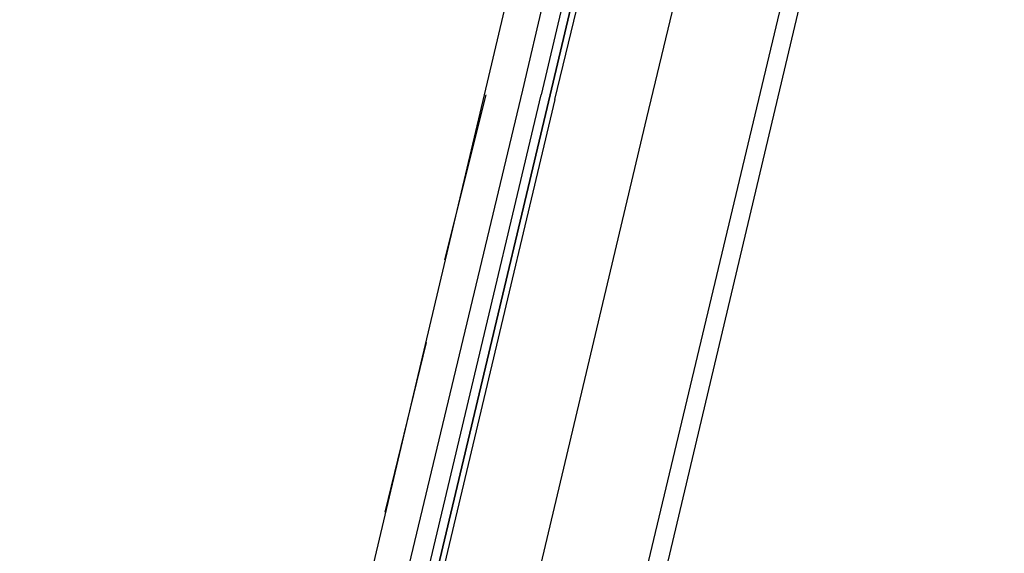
# Model space of a CAD drawing. Header units: feet. Extents: x -79 to 198, y -22 to 181.
# Tile 139 of 256: x 120.9 to 123.76, y 53.32 to 54.88. Entities that reach past the tile are written whole.
import ezdxf

# ---------------------------------------------------------------- set-up
doc = ezdxf.new("R2010")
doc.units = ezdxf.units.FT
doc.layers.add('A-LINEA', color=7, linetype='CONTINUOUS')

msp = doc.modelspace()

# ---------------------------------------------------------------- linework, layer by layer
at = {"layer": 'A-LINEA'}
for p, q in [((122.68, 56.4844), (120.9333, 49.0978)), ((122.36, 54.6711), (122.7467, 56.3111)), ((123.44, 56.2978), (121.68, 48.9244)), ((122.1333, 54.1778), (122.2533, 54.6578)), ((121.96, 53.4444), (122.08, 53.9378))]:
    msp.add_line(p, q, dxfattribs=at)
for points in [[(117, 59.0311), (123.76, 57.4311), (119.84, 40.8844)], [(123.1467, 56.3644), (122.72, 54.5911), (122.2933, 52.7911)], [(122.4533, 54.6444), (122.8667, 56.3511), (122.8533, 56.3511), (122.84, 56.3511), (122.44, 54.6578), (122.84, 56.3511), (122.8267, 56.3644), (122.8133, 56.3511), (122.4133, 54.6578)], [(121.96, 52.8711), (121.96, 52.8711), (121.9333, 52.8844), (122.36, 54.6711)], [(122.4533, 54.6444), (122.0133, 52.7911), (122, 52.7911), (122, 52.8044), (122.44, 54.6578), (122, 52.8044), (121.9867, 52.8044), (121.9733, 52.8044), (122.4133, 54.6578)]]:
    msp.add_lwpolyline(points, dxfattribs=at)

doc.saveas('drawing.dxf')
